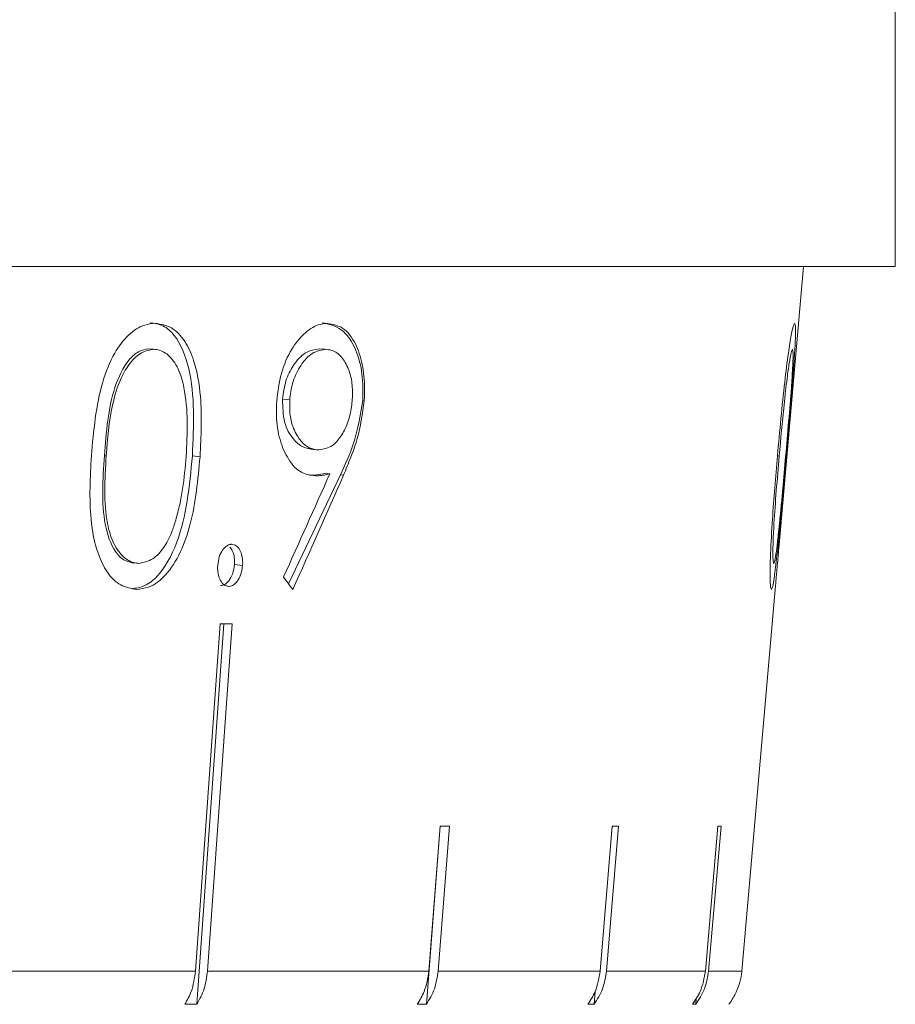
# Model space of a CAD drawing. Header units: inches. Extents: x -3.6 to 22.2, y -7.8 to 16.7.
# Tile 39 of 127: x 0.542 to 0.973, y 0.879 to 1.363. Entities that reach past the tile are written whole.
import ezdxf

# ---------------------------------------------------------------- set-up
doc = ezdxf.new("R2010")
doc.units = ezdxf.units.IN
doc.header["$MEASUREMENT"] = 0

msp = doc.modelspace()

# ---------------------------------------------------------------- linework, layer by layer
at = {"color": 7, "linetype": 'Continuous', "lineweight": 15}
for p, q in [((0.97258, 1.24165), (0.97258, 1.42165)), ((0.97258, 1.24165), (-1.96342, 1.24165)), ((0.91541, 1.10473), (0.92738, 1.24165)), ((0.60522, 1.20119), (0.6077, 1.20092)), ((0.6892, 1.20119), (0.69189, 1.2009)), ((0.671, 1.17645), (0.67455, 1.17606)), ((0.71051, 1.1757), (0.71122, 1.17562)), ((0.5833, 1.14851), (0.5842, 1.14841)), ((0.62663, 1.14846), (0.63038, 1.14805)), ((0.6848, 1.15181), (0.68754, 1.15151)), ((0.69945, 1.13913), (0.674, 1.08545)), ((0.69205, 1.13988), (0.69421, 1.13964)), ((0.69945, 1.13913), (0.70099, 1.13896)), ((0.59691, 1.0959), (0.59932, 1.09564)), ((0.64734, 1.09503), (0.65134, 1.09459)), ((0.91201, 1.06589), (0.91364, 1.08451)), ((0.64027, 1.06589), (0.62817, 0.89494)), ((0.62883, 0.87858), (0.64209, 1.06589)), ((0.63404, 0.89494), (0.64614, 1.06589)), ((0.912, 1.06589), (0.89704, 0.89494)), ((0.91201, 1.06589), (0.912, 1.06589)), ((0.7418, 0.87858), (0.74864, 0.96627)), ((0.74856, 0.96627), (0.743, 0.89494)), ((0.74754, 0.89494), (0.7531, 0.96627)), ((0.83328, 0.96627), (0.82735, 0.89494)), ((0.83044, 0.89494), (0.83637, 0.96627)), ((0.88528, 0.96627), (0.87912, 0.89494)), ((0.88068, 0.89494), (0.88684, 0.96627)), ((0.49273, 0.89494), (0.62817, 0.89494)), ((0.63404, 0.89494), (0.743, 0.89494)), ((0.74754, 0.89494), (0.82735, 0.89494)), ((0.83044, 0.89494), (0.87912, 0.89494)), ((0.88068, 0.89494), (0.89704, 0.89494)), ((0.82431, 0.87858), (0.82483, 0.88486)), ((0.62883, 0.87858), (0.62295, 0.87858)), ((0.7418, 0.87858), (0.73726, 0.87858)), ((0.82431, 0.87858), (0.82122, 0.87858)), ((0.87432, 0.87858), (0.87275, 0.87858)), ((0.87432, 0.87858), (0.87458, 0.88164))]:
    msp.add_line(p, q, dxfattribs=at)
at = {"color": 8, "linetype": 'Continuous', "lineweight": 15}
msp.add_line((0.91459, 1.14847), (0.91544, 1.1484), dxfattribs=at)
at = {"color": 7, "linetype": 'Continuous', "lineweight": 15}
for centre, major_axis, ratio, start_param, end_param in [((-0.39581, 1.41604), (1.03519, 2.05478), 0.47984, 4.794204, 4.818459), ((-0.39587, 1.39654), (1.03373, 2.05355), 0.47967, 4.800206, 4.827081), ((-0.55556, 1.30636), (1.38739, -0.84041), 0.397416, 0.765782, 0.772087), ((-0.50421, 1.18997), (1.41826, -0.10065), 0.051167, 5.654986, 5.662037), ((-0.50504, 1.08958), (1.40949, -0.11005), 0.039478, 5.811493, 5.818588), ((-0.50568, 1.08958), (1.4095, -0.11737), 0.026849, 5.967723, 5.974818), ((-0.50608, 1.08958), (1.4095, -0.12182), 0.013584, 6.123737, 6.130832)]:
    msp.add_ellipse(centre, major_axis=major_axis, ratio=ratio, start_param=start_param, end_param=end_param, dxfattribs=at)
for points, knots in [([(0.5769, 1.14844), (0.57799, 1.16084), (0.57957, 1.17872), (0.58755, 1.19872), (0.59493, 1.20845), (0.60212, 1.21316), (0.60662, 1.21355), (0.60837, 1.2137)], [0, 0, 0, 0, 0.421422, 0.607743, 0.75665, 0.905696, 1, 1, 1, 1]), ([(0.6059, 1.21396), (0.60805, 1.21367), (0.61233, 1.21308), (0.61976, 1.20658), (0.62821, 1.18581), (0.62726, 1.1634), (0.62663, 1.14846)], [0, 0, 0, 0, 0.125616, 0.251232, 0.500607, 1, 1, 1, 1]), ([(0.60837, 1.2137), (0.6111, 1.21326), (0.61659, 1.21237), (0.62314, 1.20539), (0.6283, 1.19385), (0.63173, 1.17446), (0.63089, 1.15803), (0.63038, 1.14805)], [0, 0, 0, 0, 0.149598, 0.299876, 0.440818, 0.660676, 1, 1, 1, 1]), ([(0.66814, 1.17541), (0.66872, 1.18006), (0.66989, 1.1894), (0.67499, 1.20103), (0.68148, 1.20899), (0.68768, 1.2131), (0.69161, 1.21352), (0.69311, 1.21367)], [0, 0, 0, 0, 0.226797, 0.455848, 0.652562, 0.867451, 1, 1, 1, 1]), ([(0.69045, 1.21396), (0.69374, 1.2133), (0.70033, 1.21198), (0.70717, 1.2018), (0.71065, 1.18902), (0.71056, 1.18014), (0.71051, 1.1757)], [0, 0, 0, 0, 0.279759, 0.559197, 0.779619, 1, 1, 1, 1]), ([(0.69311, 1.21367), (0.69573, 1.21321), (0.70099, 1.21229), (0.707, 1.2046), (0.71049, 1.19387), (0.71161, 1.18381), (0.71131, 1.17764), (0.71122, 1.17562)], [0, 0, 0, 0, 0.239827, 0.481748, 0.693206, 0.899478, 1, 1, 1, 1]), ([(0.91458, 1.14842), (0.9157, 1.16083), (0.91731, 1.17871), (0.91984, 1.19871), (0.92142, 1.20844), (0.9225, 1.21315), (0.92291, 1.21354), (0.92307, 1.21369)], [0, 0, 0, 0, 0.421432, 0.60776, 0.756655, 0.90569, 1, 1, 1, 1]), ([(0.92307, 1.21369), (0.92325, 1.21325), (0.9236, 1.21237), (0.92341, 1.20539), (0.92269, 1.19385), (0.92118, 1.17446), (0.91975, 1.15802), (0.91888, 1.14805)], [0, 0, 0, 0, 0.14959, 0.299859, 0.440798, 0.660656, 1, 1, 1, 1]), ([(0.60522, 1.20119), (0.60352, 1.2009), (0.60011, 1.20032), (0.59375, 1.19459), (0.58552, 1.17757), (0.58419, 1.16015), (0.5833, 1.14851)], [0, 0, 0, 0, 0.1254207, 0.2509337, 0.499739, 1, 1, 1, 1]), ([(0.6077, 1.20092), (0.60564, 1.20057), (0.60151, 1.19986), (0.5958, 1.19446), (0.59061, 1.18573), (0.58595, 1.17), (0.58488, 1.15683), (0.5842, 1.14841)], [0, 0, 0, 0, 0.140682, 0.282018, 0.42339, 0.63158, 1, 1, 1, 1]), ([(0.62355, 1.14813), (0.62386, 1.15388), (0.62448, 1.16542), (0.62322, 1.18032), (0.61993, 1.1918), (0.61511, 1.19852), (0.61057, 1.20069), (0.60811, 1.20089), (0.6077, 1.20092)], [0, 0, 0, 0, 0.252942, 0.507452, 0.666681, 0.827449, 0.971153, 1, 1, 1, 1]), ([(0.6892, 1.20119), (0.68688, 1.20082), (0.68225, 1.20008), (0.67643, 1.19376), (0.67223, 1.18561), (0.67141, 1.1795), (0.671, 1.17645)], [0, 0, 0, 0, 0.280183, 0.56002, 0.78009, 1, 1, 1, 1]), ([(0.69189, 1.2009), (0.68945, 1.20042), (0.6852, 1.19959), (0.67975, 1.1932), (0.67604, 1.18579), (0.67484, 1.17948), (0.67458, 1.1764), (0.67455, 1.17606)], [0, 0, 0, 0, 0.313539, 0.544549, 0.775772, 0.974978, 1, 1, 1, 1]), ([(0.70533, 1.1763), (0.70538, 1.17898), (0.7055, 1.18435), (0.70351, 1.19172), (0.70013, 1.19752), (0.69594, 1.20058), (0.69304, 1.20081), (0.69189, 1.2009)], [0, 0, 0, 0, 0.192598, 0.386363, 0.6156, 0.847581, 1, 1, 1, 1]), ([(0.92197, 1.20092), (0.92177, 1.20056), (0.92136, 1.19985), (0.92038, 1.19446), (0.91914, 1.18572), (0.91737, 1.17), (0.91619, 1.15682), (0.91544, 1.1484)], [0, 0, 0, 0, 0.14067, 0.281992, 0.423355, 0.631545, 1, 1, 1, 1]), ([(0.91861, 1.14812), (0.91911, 1.15388), (0.92011, 1.16542), (0.9213, 1.18031), (0.92208, 1.1918), (0.92234, 1.19852), (0.92218, 1.20068), (0.922, 1.20088), (0.92197, 1.20092)], [0, 0, 0, 0, 0.252946, 0.50746, 0.666689, 0.827456, 0.971159, 1, 1, 1, 1]), ([(0.68697, 1.13863), (0.6844, 1.13902), (0.67924, 1.1398), (0.67309, 1.14725), (0.66896, 1.15745), (0.66775, 1.16748), (0.66805, 1.17357), (0.66814, 1.17541)], [0, 0, 0, 0, 0.237338, 0.476759, 0.689946, 0.906031, 1, 1, 1, 1]), ([(0.671, 1.17645), (0.67109, 1.17248), (0.67128, 1.16454), (0.67577, 1.15677), (0.6809, 1.15233), (0.68455, 1.15191), (0.68638, 1.1517)], [0, 0, 0, 0, 0.278424, 0.558364, 0.77908, 1, 1, 1, 1]), ([(0.67455, 1.17606), (0.67451, 1.17351), (0.67441, 1.16838), (0.67646, 1.16114), (0.67994, 1.15534), (0.68442, 1.15185), (0.68759, 1.15155), (0.68902, 1.15141)], [0, 0, 0, 0, 0.18022, 0.361621, 0.589366, 0.815567, 1, 1, 1, 1]), ([(0.68902, 1.15141), (0.69126, 1.15178), (0.69506, 1.15239), (0.69987, 1.15782), (0.7032, 1.16445), (0.70486, 1.17109), (0.70522, 1.17511), (0.70533, 1.1763)], [0, 0, 0, 0, 0.295313, 0.499596, 0.703505, 0.912396, 1, 1, 1, 1]), ([(0.71051, 1.1757), (0.70925, 1.16831), (0.707, 1.15506), (0.70177, 1.14401), (0.69945, 1.13913)], [0, 0, 0, 0, 0.558189, 1, 1, 1, 1]), ([(0.71122, 1.17562), (0.71029, 1.16924), (0.70887, 1.15942), (0.70462, 1.14765), (0.7022, 1.14187), (0.70099, 1.13896)], [0, 0, 0, 0, 0.480037, 0.73855, 1, 1, 1, 1]), ([(0.59909, 1.08279), (0.59643, 1.0832), (0.59111, 1.08403), (0.58447, 1.09071), (0.57917, 1.10182), (0.57543, 1.12133), (0.57633, 1.13795), (0.5769, 1.14844)], [0, 0, 0, 0, 0.145314, 0.291399, 0.430589, 0.64071, 1, 1, 1, 1]), ([(0.5833, 1.14851), (0.58253, 1.13687), (0.58138, 1.11943), (0.58724, 1.10246), (0.59278, 1.09674), (0.5961, 1.09613), (0.59776, 1.09582)], [0, 0, 0, 0, 0.5003022, 0.7490882, 0.8745988, 1, 1, 1, 1]), ([(0.5842, 1.14841), (0.5835, 1.13695), (0.58256, 1.12159), (0.58755, 1.10485), (0.59275, 1.0979), (0.59745, 1.09578), (0.59988, 1.09558), (0.60023, 1.09556)], [0, 0, 0, 0, 0.492978, 0.660482, 0.829457, 0.975094, 1, 1, 1, 1]), ([(0.62663, 1.14846), (0.62517, 1.13351), (0.62298, 1.11109), (0.61151, 1.09045), (0.60318, 1.08395), (0.59882, 1.08335), (0.59664, 1.08305)], [0, 0, 0, 0, 0.499379, 0.748779, 0.874391, 1, 1, 1, 1]), ([(0.9116, 1.08278), (0.91141, 1.08319), (0.91102, 1.08403), (0.91087, 1.0907), (0.91117, 1.1018), (0.91226, 1.12132), (0.91368, 1.13794), (0.91458, 1.14842)], [0, 0, 0, 0, 0.145301, 0.291372, 0.430549, 0.640677, 1, 1, 1, 1]), ([(0.91544, 1.1484), (0.91446, 1.13694), (0.91313, 1.12158), (0.91233, 1.10484), (0.91229, 1.09789), (0.91253, 1.09577), (0.91271, 1.09558), (0.91274, 1.09555)], [0, 0, 0, 0, 0.492988, 0.660496, 0.829474, 0.975104, 1, 1, 1, 1]), ([(0.63038, 1.14805), (0.62934, 1.1368), (0.62784, 1.12041), (0.62103, 1.10066), (0.614, 1.08942), (0.6061, 1.08351), (0.6011, 1.08299), (0.59909, 1.08279)], [0, 0, 0, 0, 0.381244, 0.555512, 0.731161, 0.891598, 1, 1, 1, 1]), ([(0.61844, 1.11683), (0.61912, 1.11936), (0.62047, 1.12442), (0.62236, 1.13488), (0.62308, 1.14283), (0.62355, 1.14813)], [0, 0, 0, 0, 0.250494, 0.501064, 1, 1, 1, 1]), ([(0.91888, 1.14805), (0.91789, 1.1368), (0.91645, 1.12041), (0.9145, 1.10066), (0.91321, 1.08942), (0.91222, 1.08351), (0.91178, 1.08299), (0.9116, 1.08278)], [0, 0, 0, 0, 0.38125, 0.555518, 0.731165, 0.891605, 1, 1, 1, 1]), ([(0.91573, 1.11683), (0.91597, 1.11936), (0.91647, 1.12441), (0.91744, 1.13488), (0.91814, 1.14283), (0.91861, 1.14812)], [0, 0, 0, 0, 0.250494, 0.501064, 1, 1, 1, 1]), ([(0.69205, 1.13988), (0.69059, 1.13957), (0.68798, 1.13902), (0.68539, 1.13896), (0.68425, 1.13893)], [0, 0, 0, 0, 0.559931, 1, 1, 1, 1]), ([(0.69421, 1.13964), (0.69301, 1.13935), (0.6912, 1.13892), (0.68879, 1.1387), (0.68758, 1.13866), (0.68697, 1.13863)], [0, 0, 0, 0, 0.498957, 0.749345, 1, 1, 1, 1]), ([(0.60023, 1.09556), (0.60258, 1.09602), (0.60697, 1.09689), (0.61259, 1.10288), (0.61624, 1.10982), (0.6178, 1.1148), (0.61844, 1.11683)], [0, 0, 0, 0, 0.300701, 0.5605535, 0.8200359, 1, 1, 1, 1]), ([(0.91274, 1.09555), (0.91296, 1.09601), (0.91338, 1.09688), (0.91423, 1.10287), (0.91502, 1.10981), (0.91552, 1.11479), (0.91573, 1.11683)], [0, 0, 0, 0, 0.300711, 0.560546, 0.820025, 1, 1, 1, 1]), ([(0.63909, 1.09459), (0.63928, 1.09604), (0.63965, 1.09885), (0.64138, 1.10212), (0.64334, 1.10433), (0.64495, 1.10487), (0.64581, 1.10495), (0.64598, 1.10497)], [0, 0, 0, 0, 0.263862, 0.511656, 0.733122, 0.948033, 1, 1, 1, 1]), ([(0.64598, 1.10497), (0.64675, 1.10484), (0.64832, 1.10457), (0.65005, 1.10231), (0.65116, 1.09935), (0.65142, 1.09663), (0.65135, 1.09501), (0.65134, 1.09459)], [0, 0, 0, 0, 0.243746, 0.490693, 0.701126, 0.922878, 1, 1, 1, 1]), ([(0.64507, 1.10361), (0.64555, 1.10301), (0.64658, 1.10175), (0.64739, 1.0986), (0.64736, 1.09622), (0.64734, 1.09503)], [0, 0, 0, 0, 0.307555, 0.653723, 1, 1, 1, 1]), ([(0.91449, 1.09459), (0.91462, 1.09604), (0.91487, 1.09886), (0.91516, 1.10209), (0.91536, 1.10424), (0.91539, 1.10459), (0.91541, 1.10473)], [0, 0, 0, 0, 0.293062, 0.568278, 0.814251, 1, 1, 1, 1]), ([(0.64451, 1.08421), (0.64374, 1.08434), (0.64219, 1.08461), (0.64046, 1.08686), (0.63934, 1.08965), (0.63901, 1.09236), (0.63907, 1.09401), (0.63909, 1.09459)], [0, 0, 0, 0, 0.241399, 0.48575, 0.694872, 0.892089, 1, 1, 1, 1]), ([(0.64734, 1.09503), (0.64712, 1.0935), (0.64668, 1.09044), (0.64478, 1.08707), (0.64263, 1.08498), (0.6412, 1.08476), (0.64048, 1.08465)], [0, 0, 0, 0, 0.279585, 0.559454, 0.779697, 1, 1, 1, 1]), ([(0.65134, 1.09459), (0.65116, 1.09328), (0.65082, 1.09065), (0.64928, 1.08743), (0.64742, 1.08514), (0.64574, 1.08431), (0.64478, 1.08423), (0.64451, 1.08421)], [0, 0, 0, 0, 0.24026, 0.483204, 0.700194, 0.915481, 1, 1, 1, 1]), ([(0.91364, 1.08451), (0.91364, 1.0846), (0.91367, 1.08485), (0.91383, 1.08688), (0.91406, 1.08964), (0.9143, 1.09236), (0.91444, 1.09401), (0.91449, 1.09459)], [0, 0, 0, 0, 0.1570588, 0.4285753, 0.6609459, 0.8800884, 1, 1, 1, 1]), ([(0.62817, 0.89494), (0.62767, 0.89148), (0.62683, 0.88555), (0.62409, 0.88062), (0.62295, 0.87858)], [0, 0, 0, 0, 0.585345, 1, 1, 1, 1]), ([(0.62883, 0.87858), (0.63017, 0.88105), (0.63287, 0.88604), (0.63365, 0.89196), (0.63404, 0.89494)], [0, 0, 0, 0, 0.496778, 1, 1, 1, 1]), ([(0.743, 0.89494), (0.74246, 0.89148), (0.74153, 0.88555), (0.73851, 0.88062), (0.73726, 0.87858)], [0, 0, 0, 0, 0.585345, 1, 1, 1, 1]), ([(0.7418, 0.87858), (0.74328, 0.88105), (0.74625, 0.88604), (0.74711, 0.89196), (0.74754, 0.89494)], [0, 0, 0, 0, 0.496854, 1, 1, 1, 1]), ([(0.82735, 0.89494), (0.82677, 0.89148), (0.82578, 0.88555), (0.82255, 0.88062), (0.82122, 0.87858)], [0, 0, 0, 0, 0.5853453, 1, 1, 1, 1]), ([(0.82431, 0.87858), (0.82588, 0.88105), (0.82906, 0.88604), (0.82997, 0.89196), (0.83044, 0.89494)], [0, 0, 0, 0, 0.496901, 1, 1, 1, 1]), ([(0.87912, 0.89494), (0.87852, 0.89148), (0.87749, 0.88555), (0.87414, 0.88062), (0.87275, 0.87858)], [0, 0, 0, 0, 0.585345, 1, 1, 1, 1]), ([(0.87432, 0.87858), (0.87596, 0.88105), (0.87925, 0.88604), (0.8802, 0.89196), (0.88068, 0.89494)], [0, 0, 0, 0, 0.4969276, 1, 1, 1, 1]), ([(0.89704, 0.89494), (0.89703, 0.89485), (0.89671, 0.89131), (0.89517, 0.88565), (0.89216, 0.8806), (0.89072, 0.87873), (0.8906, 0.87858)], [0, 0, 0, 0, 0.015192, 0.600801, 0.967318, 1, 1, 1, 1])]:
    msp.add_open_spline(points, degree=3, knots=knots, dxfattribs=at)

doc.saveas('drawing.dxf')
